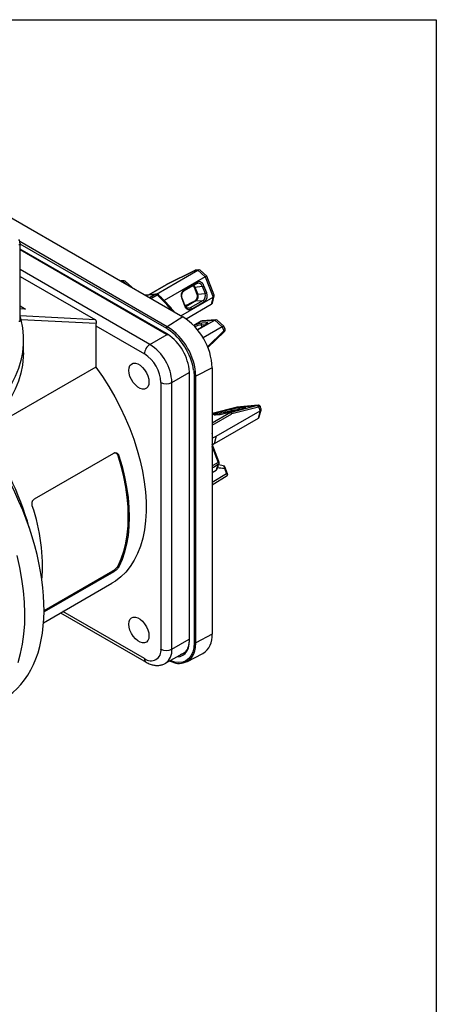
# Model space of a CAD drawing. Header units: inches. Extents: x 0 to 33, y 0 to 25.5.
# Tile 18 of 18: x 29.8 to 33, y 18 to 25.5. Entities that reach past the tile are written whole.
import ezdxf

# ---------------------------------------------------------------- set-up
doc = ezdxf.new("R2010")
doc.units = ezdxf.units.IN
doc.header["$LTSCALE"] = 3
doc.header["$MEASUREMENT"] = 0
doc.linetypes.add('SLD-Solid', pattern=[0])
doc.layers.add('SLD-DEFPOINTS', color=7, linetype='Continuous')

# ---------------------------------------------------------------- blocks, each defined once
blk = doc.blocks.new('Block2')
at = {"color": 7, "linetype": 'SLD-Solid', "lineweight": 18}
for p, q in [((33.0003, 25.5003), (0.0003, 25.5003)), ((33.0003, 0.0003), (33.0003, 25.5003))]:
    blk.add_line(p, q, dxfattribs=at)

msp = doc.modelspace()

# ---------------------------------------------------------------- linework, layer by layer
at = {"color": 7, "linetype": 'SLD-Solid'}
for p, q in [((0.0003, 25.5003), (33.0003, 25.5003)), ((33.0003, 25.5003), (33.0003, 0.0003))]:
    msp.add_line(p, q, dxfattribs=at)
for p, q in [((29.6673, 24.0542), (31.074, 23.2422)), ((30.9554, 23.1677), (29.8341, 23.815)), ((29.8361, 23.7958), (29.8348, 23.8138)), ((29.8359, 23.7982), (30.9487, 23.1558)), ((29.8365, 23.2114), (29.8365, 23.7982)), ((30.9487, 23.1161), (29.8365, 23.7581)), ((29.8365, 23.7548), (30.9507, 23.1116)), ((30.8234, 23.0332), (29.8365, 23.603)), ((30.8726, 23.4154), (31.1874, 23.5972)), ((31.1647, 23.5951), (30.949, 23.4875)), ((30.9499, 23.4877), (31.1656, 23.5952)), ((31.1656, 23.5952), (31.1874, 23.5972)), ((31.1713, 23.5974), (31.1752, 23.5976)), ((31.1952, 23.5998), (31.1752, 23.598)), ((31.1874, 23.5972), (31.2444, 23.5466)), ((31.2563, 23.5516), (31.2058, 23.5963)), ((29.8365, 23.5503), (30.4092, 23.2196)), ((30.6249, 23.5171), (30.6032, 23.5152)), ((30.606, 23.5135), (30.6171, 23.5145)), ((30.6106, 23.5107), (30.6171, 23.5145)), ((30.6171, 23.5145), (30.6448, 23.4899)), ((30.686, 23.4689), (30.6355, 23.5136)), ((31.2444, 23.5466), (30.9322, 23.3664)), ((31.082, 23.4396), (31.1794, 23.4958)), ((31.1805, 23.5049), (31.0831, 23.4486)), ((31.2444, 23.5466), (31.3043, 23.3923)), ((31.3124, 23.4069), (31.2564, 23.5514)), ((30.6874, 23.4653), (30.6861, 23.4687)), ((30.8723, 23.4154), (30.7871, 23.4078)), ((30.7887, 23.4069), (30.8674, 23.4139)), ((30.9468, 23.4863), (30.8151, 23.4103)), ((30.8159, 23.4104), (30.9482, 23.4868)), ((30.8674, 23.4139), (30.821, 23.3882)), ((30.949, 23.4875), (30.949, 23.4875)), ((31.1616, 23.4689), (31.1539, 23.4811)), ((31.1603, 23.4694), (31.1812, 23.4156)), ((31.166, 23.4693), (31.1616, 23.4689)), ((31.1825, 23.4151), (31.1616, 23.4689)), ((31.166, 23.4693), (31.2215, 23.4748)), ((31.166, 23.4693), (31.1869, 23.4155)), ((31.1869, 23.4155), (31.1825, 23.4151)), ((31.1869, 23.4155), (31.2424, 23.421)), ((31.2215, 23.4748), (31.2424, 23.421)), ((31.2552, 23.4255), (31.2344, 23.4793)), ((30.8308, 23.3826), (30.8784, 23.4089)), ((31.0591, 23.2508), (31.3043, 23.3923)), ((31.0651, 23.3816), (31.086, 23.3278)), ((31.0892, 23.3308), (31.0683, 23.3847)), ((31.173, 23.3635), (31.0961, 23.3192)), ((31.2279, 23.367), (31.1305, 23.3107)), ((31.1399, 23.3023), (31.2373, 23.3585)), ((31.173, 23.3635), (31.1613, 23.3622)), ((31.173, 23.3635), (31.2279, 23.367)), ((31.3043, 23.3923), (31.289, 23.3353)), ((31.2983, 23.3478), (31.3127, 23.4016)), ((29.8365, 23.3258), (29.8778, 23.302)), ((29.8778, 23.302), (29.8365, 23.3041)), ((31.289, 23.3353), (31.0994, 23.2258)), ((31.1091, 23.3094), (31.1305, 23.3107)), ((30.4092, 23.2196), (29.8365, 23.2492)), ((29.8418, 23.2233), (30.4158, 23.1937)), ((31.074, 23.2422), (30.9554, 23.1677)), ((31.2127, 23.2093), (31.1561, 23.1766)), ((31.1856, 23.1431), (31.3163, 23.2186)), ((31.2127, 23.2093), (31.3163, 23.2186)), ((31.2531, 23.1985), (31.2169, 23.1953)), ((31.3242, 23.2212), (31.2215, 23.212)), ((31.3163, 23.2186), (31.3734, 23.168)), ((31.3852, 23.1729), (31.3347, 23.2177)), ((30.4128, 23.1739), (30.4128, 22.8616)), ((30.4128, 23.1739), (30.7817, 22.9609)), ((30.9487, 23.1558), (30.9581, 23.1502)), ((30.9581, 23.1103), (30.9487, 23.1161)), ((31.2468, 23.1801), (31.1847, 23.1442)), ((31.1849, 23.144), (31.2482, 23.1805)), ((31.2134, 23.1824), (31.2495, 23.1857)), ((31.22, 23.1646), (31.2134, 23.1824)), ((31.3734, 23.168), (31.227, 23.0835)), ((31.2507, 23.1825), (31.2495, 23.1857)), ((31.3859, 23.1356), (31.2617, 23.015)), ((31.2642, 23.009), (31.3868, 23.128)), ((31.3734, 23.168), (31.3859, 23.1356)), ((31.3927, 23.1539), (31.3853, 23.1728)), ((31.3868, 23.128), (31.3901, 23.1315)), ((29.8621, 22.969), (29.8621, 23.0655)), ((30.8234, 23.0332), (30.9548, 23.1091)), ((30.9507, 23.1116), (30.9593, 23.1062)), ((30.4128, 22.8616), (29.6055, 22.3955)), ((30.9905, 22.7439), (31.1217, 22.8197)), ((31.1211, 22.8277), (31.1219, 22.815)), ((31.1248, 22.811), (31.1245, 22.8245)), ((31.2967, 22.8564), (31.1729, 22.7909)), ((31.2967, 22.8564), (31.2967, 20.8312)), ((30.9069, 22.7439), (30.9069, 20.7187)), ((30.9905, 20.7187), (30.9905, 22.7439)), ((31.1219, 22.815), (31.1219, 20.7897)), ((31.1248, 20.7857), (31.1248, 22.811)), ((31.1593, 22.7911), (31.1593, 20.7658)), ((31.1729, 20.7657), (31.1729, 22.7909)), ((31.2967, 22.5075), (31.4765, 22.5547)), ((31.4759, 22.5546), (31.2967, 22.5076)), ((31.3269, 22.3351), (31.6609, 22.5279)), ((31.4376, 22.5387), (31.3294, 22.5103)), ((31.4394, 22.5166), (31.4013, 22.5132)), ((31.5334, 22.5472), (31.4252, 22.5188)), ((31.4258, 22.5189), (31.534, 22.5473)), ((31.6405, 22.5694), (31.4394, 22.5166)), ((31.4473, 22.5246), (31.4444, 22.532)), ((31.4473, 22.5075), (31.6484, 22.5603)), ((31.4805, 22.5557), (31.6438, 22.5703)), ((31.4805, 22.5557), (31.4844, 22.556)), ((31.6464, 22.5708), (31.4844, 22.5564)), ((31.5008, 22.5394), (31.5051, 22.5398)), ((31.5011, 22.5387), (31.5008, 22.5394)), ((31.5425, 22.5548), (31.5064, 22.5515)), ((31.6491, 22.5706), (31.6438, 22.5703)), ((31.6609, 22.5279), (31.6457, 22.4709)), ((31.6484, 22.5603), (31.6609, 22.5279)), ((31.655, 22.4834), (31.6694, 22.5372)), ((31.6691, 22.5425), (31.6618, 22.5614)), ((31.4362, 22.5153), (31.2967, 22.4347)), ((31.2967, 22.4208), (31.4458, 22.5069)), ((31.3136, 22.5054), (31.2967, 22.5039)), ((31.2967, 22.5028), (31.3113, 22.5041)), ((31.6457, 22.4709), (31.3116, 22.278)), ((31.321, 22.4976), (31.3572, 22.5008)), ((31.3598, 22.5017), (31.3236, 22.4984)), ((31.3374, 22.4997), (31.3352, 22.505)), ((31.3972, 22.5118), (31.4362, 22.5153)), ((31.2969, 22.3546), (31.2967, 22.3575)), ((31.2967, 22.321), (31.3269, 22.3351)), ((31.3269, 22.3351), (31.3116, 22.278)), ((31.3482, 22.1428), (31.2967, 22.2757)), ((31.2967, 22.2535), (31.2969, 22.2565)), ((31.2967, 22.2541), (31.3422, 22.1369)), ((31.3116, 22.278), (31.2986, 22.2709)), ((29.9457, 21.8591), (30.5484, 22.207)), ((30.5817, 22.1875), (30.588, 22.1872)), ((31.2967, 22.0594), (31.3267, 22.0778)), ((31.3832, 22.1107), (31.3444, 22.1172)), ((31.3892, 22.0924), (31.4055, 22.0506)), ((31.4142, 22.0495), (31.3936, 22.1028)), ((31.4055, 22.0506), (31.2967, 21.9845)), ((31.2967, 21.9677), (31.4099, 22.0365)), ((31.4141, 22.0494), (31.4136, 22.0496)), ((30.5817, 21.3517), (30.588, 21.3447)), ((30.5484, 21.3063), (30.0186, 21.0005)), ((30.0188, 21.0113), (30.5421, 21.3135)), ((30.5421, 21.3135), (30.5484, 21.3063)), ((30.015, 20.9188), (30.5346, 21.2188)), ((30.145, 20.9939), (30.7939, 20.6193)), ((30.7817, 20.6463), (30.1623, 21.0038)), ((31.2967, 20.8312), (31.1729, 20.7657)), ((30.9905, 20.7187), (31.1219, 20.7946)), ((30.9415, 20.6105), (31.0902, 20.6964)), ((31.1043, 20.6222), (31.2265, 20.6843))]:
    msp.add_line(p, q)
at = {"flags": 128}
for points in [[(31.1781, 23.4954), (31.184, 23.4979), (31.1879, 23.4987)], [(31.1794, 23.4958), (31.1801, 23.4963), (31.1808, 23.4972), (31.1812, 23.4984), (31.1814, 23.4998), (31.1814, 23.5014), (31.1811, 23.5031), (31.1805, 23.5049)], [(30.8723, 23.4154), (30.8702, 23.415), (30.8674, 23.4139)], [(30.9468, 23.4863), (30.9471, 23.4865), (30.9482, 23.4868)], [(30.949, 23.4875), (30.9491, 23.4876), (30.9499, 23.4877)], [(31.082, 23.4396), (31.0826, 23.44), (31.0833, 23.441), (31.0838, 23.4422), (31.084, 23.4436), (31.084, 23.4452), (31.0836, 23.4469), (31.0831, 23.4486)], [(30.8875, 23.4102), (30.8869, 23.4107), (30.8853, 23.4111), (30.8834, 23.4109), (30.881, 23.4102), (30.8784, 23.4089)], [(31.1305, 23.3107), (31.1245, 23.3082), (31.1189, 23.3072)], [(29.8365, 23.2425), (29.8426, 23.2203), (29.8551, 23.1586), (29.8613, 23.0966), (29.8613, 23.0344), (29.8551, 22.9724), (29.8426, 22.9107), (29.8239, 22.8495), (29.799, 22.789), (29.7682, 22.7295), (29.7314, 22.6711), (29.6887, 22.614), (29.6404, 22.5585), (29.5866, 22.5047), (29.5275, 22.4528), (29.4632, 22.4029), (29.394, 22.3553), (29.3201, 22.3101)], [(31.2482, 23.1805), (31.2547, 23.1845), (31.2596, 23.1883), (31.263, 23.1916), (31.2645, 23.1944), (31.2643, 23.1965), (31.2622, 23.198), (31.2584, 23.1986), (31.2531, 23.1985)], [(31.2468, 23.1801), (31.2472, 23.1803), (31.2482, 23.1805)], [(29.8621, 22.969), (29.8613, 22.938), (29.8551, 22.8759), (29.8426, 22.8142), (29.8239, 22.753), (29.799, 22.6926), (29.7682, 22.633), (29.7314, 22.5747), (29.6887, 22.5176), (29.6404, 22.4621), (29.5866, 22.4083), (29.5275, 22.3563), (29.4632, 22.3065), (29.394, 22.2589), (29.3201, 22.2137)], [(30.8165, 22.7479), (30.8142, 22.7281), (30.8077, 22.7119), (30.7972, 22.7004), (30.7834, 22.6943), (30.7671, 22.6938), (30.7491, 22.699), (30.7307, 22.7097), (30.7128, 22.7251), (30.6964, 22.7445), (30.6826, 22.7666), (30.6721, 22.7902), (30.6656, 22.8139), (30.6634, 22.8363), (30.6656, 22.8562), (30.6721, 22.8724), (30.6826, 22.8838), (30.6964, 22.89), (30.7128, 22.8905), (30.7307, 22.8852), (30.7491, 22.8746), (30.7671, 22.8591), (30.7834, 22.8398), (30.7972, 22.8177), (30.8077, 22.7941), (30.8142, 22.7704), (30.8165, 22.7479)], [(30.4128, 22.8616), (30.4635, 22.7885), (30.5114, 22.713), (30.5562, 22.6354), (30.5977, 22.5562), (30.6358, 22.4757), (30.6701, 22.3945), (30.7006, 22.3128), (30.727, 22.231), (30.7493, 22.1497), (30.7673, 22.0692), (30.7809, 21.9899), (30.7902, 21.9122), (30.7949, 21.8365), (30.7951, 21.7632), (30.7909, 21.6927), (30.7821, 21.6253), (30.769, 21.5614), (30.7514, 21.5012), (30.7296, 21.4452), (30.7036, 21.3935), (30.6736, 21.3464), (30.6397, 21.3042), (30.602, 21.2671), (30.5609, 21.2353), (30.5346, 21.2188)], [(31.1559, 22.8364), (31.1567, 22.8306), (31.1593, 22.7911)], [(31.3113, 22.5041), (31.3102, 22.5024), (31.3098, 22.5009), (31.31, 22.4997), (31.311, 22.4987), (31.3126, 22.498), (31.3148, 22.4975), (31.3176, 22.4974), (31.321, 22.4976)], [(30.5817, 21.3517), (30.6051, 21.4046), (30.6245, 21.4616), (30.6396, 21.5225), (30.6505, 21.5868), (30.657, 21.6544), (30.6592, 21.7249), (30.657, 21.7978), (30.6505, 21.873), (30.6396, 21.9499), (30.6245, 22.0282), (30.6051, 22.1076), (30.5817, 22.1875)], [(30.588, 22.1872), (30.6117, 22.1066), (30.6311, 22.0266), (30.6464, 21.9476), (30.6573, 21.8701), (30.6639, 21.7944), (30.6661, 21.7208), (30.6639, 21.6498), (30.6573, 21.5817), (30.6464, 21.5169), (30.6311, 21.4555), (30.6117, 21.398), (30.588, 21.3447)], [(31.3422, 22.1369), (31.3018, 22.1128), (31.2967, 22.1098)], [(31.2967, 22.0955), (31.3074, 22.1019), (31.3434, 22.1234)], [(29.8218, 20.6164), (29.8409, 20.6846), (29.8556, 20.7565), (29.8659, 20.8319), (29.8719, 20.9104), (29.8734, 20.9917), (29.8704, 21.0755), (29.863, 21.1616), (29.8512, 21.2494), (29.835, 21.3388), (29.8145, 21.4294)], [(30.8165, 20.8191), (30.8142, 20.7992), (30.8077, 20.7831), (30.7972, 20.7716), (30.7834, 20.7654), (30.7671, 20.765), (30.7491, 20.7702), (30.7307, 20.7809), (30.7128, 20.7963), (30.6964, 20.8156), (30.6826, 20.8378), (30.6721, 20.8613), (30.6656, 20.8851), (30.6634, 20.9075), (30.6656, 20.9274), (30.6721, 20.9435), (30.6826, 20.955), (30.6964, 20.9612), (30.7128, 20.9616), (30.7307, 20.9564), (30.7491, 20.9457), (30.7671, 20.9303), (30.7834, 20.911), (30.7972, 20.8888), (30.8077, 20.8653), (30.8142, 20.8415), (30.8165, 20.8191)], [(31.1593, 20.7658), (31.1567, 20.7293), (31.149, 20.6966), (31.1363, 20.6687), (31.1191, 20.6461), (31.0976, 20.6295), (31.0725, 20.6192), (31.0443, 20.6155), (31.0138, 20.6186), (30.9816, 20.6282), (30.9761, 20.6305)], [(31.0273, 20.66), (31.0287, 20.66), (31.0522, 20.6631), (31.0732, 20.6717), (31.0912, 20.6856), (31.1056, 20.7045), (31.1162, 20.7279), (31.1227, 20.7552), (31.1248, 20.7857)], [(31.1654, 20.7045), (31.1707, 20.7312), (31.1729, 20.7657)], [(31.0786, 20.6863), (31.0641, 20.6788), (31.0545, 20.6757)], [(31.0868, 20.6924), (31.085, 20.6909), (31.0786, 20.6863)]]:
    msp.add_lwpolyline(points, dxfattribs=at)
for centre, radius, start, end in [((31.197, 23.47), 0.0385, 14.00172, 115.25078), ((31.1892, 23.4651), 0.0337, 16.7624, 92.34126), ((30.8741, 23.3958), 0.0197, 46.95321, 95.10952), ((30.9636, 23.46), 0.0309, 116.41093, 119.88476), ((31.1155, 23.404), 0.0551, 126.02322, 203.97617), ((31.1275, 23.4548), 0.0411, 20.60335, 43.43182), ((31.1478, 23.3981), 0.0427, 306.02322, 23.97617), ((31.2155, 23.5122), 0.0379, 279.05287, 299.83133), ((31.2018, 23.4029), 0.0444, 306.02322, 23.97617), ((31.2049, 23.4031), 0.0551, 306.02322, 23.97617), ((31.2364, 23.4584), 0.0379, 279.05287, 299.83133), ((29.8691, 22.3318), 1.4762, 40.42599, 46.8607), ((31.0636, 23.3864), 0.005, 287.99426, 339.79487), ((31.2259, 23.3553), 0.0118, 15.72857, 80.45346), ((31.0845, 23.3326), 0.00503, 288.09273, 339.53968), ((31.1234, 23.3372), 0.0385, 194.00172, 295.25078), ((31.1285, 23.2991), 0.0118, 15.72857, 80.45346), ((30.4844, 23.173), 0.0716, 163.22542, 179.32748), ((30.815, 22.8355), 0.4821, 2.48735, 57.51265), ((31.2466, 23.0037), 0.1938, 98.82059, 117.51019), ((31.2232, 23.1866), 0.0107, 125.95589, 203.19702), ((31.2593, 23.1899), 0.0107, 125.95589, 203.19702), ((30.9639, 23.1551), 0.0152, 124.1588, 177.2848), ((30.9535, 23.1155), 0.00487, 173.85416, 234.85851), ((30.7024, 22.7705), 0.4709, 2.48713, 57.51287), ((30.6932, 22.7639), 0.4684, 8.90582, 55.55661), ((31.2373, 23.0281), 0.1562, 98.82048, 117.40945), ((30.7401, 22.7922), 0.3857, 4.81267, 55.58429), ((30.8723, 22.9568), 0.0908, 122.60548, 177.39452), ((30.6293, 22.7283), 0.3615, 2.4763, 57.5237), ((30.635, 22.7316), 0.2723, 2.60548, 57.39452), ((30.9487, 22.8245), 0.0908, 242.60967, 297.39033), ((31.1268, 22.8155), 0.00486, 184.81869, 246.17968), ((31.1663, 22.8046), 0.0152, 242.71933, 295.8373), ((31.4427, 22.5041), 0.0129, 104.81272, 120.11835), ((31.4376, 22.5071), 0.00972, 2.77168, 79.36507), ((31.3242, 22.4922), 0.0063, 95.24718, 120.29765), ((31.3354, 22.6588), 0.1595, 277.84942, 292.82119), ((31.3604, 22.4954), 0.0063, 95.24718, 120.29765), ((31.4345, 22.5038), 0.0117, 15.4735, 81.39933), ((31.449, 22.5013), 0.00646, 104.81272, 120.11835), ((27.6363, 20.9999), 2.3586, 15.75109, 35.71041), ((31.3392, 22.146), 0.00957, 288.02824, 340.49639), ((31.3299, 22.1357), 0.0197, 0, 21.20568), ((30.8311, 22.285), 0.5372, 337.30921, 342.49492), ((31.3377, 22.1335), 0.0115, 299.6051, 341.3922), ((31.3299, 22.1357), 0.0197, 342.44236, 0), ((28.5554, 21.3405), 1.4513, 356.0095, 18.75578), ((31.1427, 20.8145), 0.1549, 302.76853, 6.15347), ((31.1268, 20.7902), 0.00487, 185.17229, 246.14785), ((31.1663, 20.7794), 0.0152, 242.71933, 295.8373), ((30.8112, 20.6434), 0.0297, 174.38038, 234.29329), ((30.8306, 20.7063), 0.0774, 230.79671, 9.21404), ((30.9487, 20.7992), 0.0908, 242.60967, 297.39033), ((30.872, 20.707), 0.119, 306.19254, 5.61567), ((31.0438, 20.7352), 0.1254, 238.68045, 345.84489)]:
    msp.add_arc(centre, radius, start, end)
for centre, major_axis, ratio, start_param, end_param in [((31.1767, 23.5665), (0.0015, 0.0315), 0.872819, 0.251702, 0.469868), ((31.1905, 23.5678), (0.0103, 0.0314), 0.635587, 6.015556, 6.90157), ((30.6203, 23.4851), (0.0103, 0.0314), 0.635587, 6.015556, 6.90157), ((31.2297, 23.533), (0.0266, 0.0185), 0.109103, 6.256766, 7.195619), ((31.2698, 23.3633), (-0.0219, 0.026), 0.750713, 3.009216, 3.624724), ((31.2804, 23.4025), (0.0327, 0.0018), 0.498927, 5.506005, 6.444858), ((31.2318, 23.1813), (-0.0219, 0.026), 0.750713, 5.800054, 6.150809), ((31.3195, 23.1891), (0.0103, 0.0314), 0.635587, 6.015556, 6.90157), ((31.3587, 23.1544), (0.0266, 0.0185), 0.109103, 0.02642, 0.912434), ((31.3667, 23.1339), (0.0278, 0.0153), 0.294589, 5.305516, 5.523683), ((31.3957, 22.5162), (0.049, 0.0097), 0.080767, 4.811089, 5.358548), ((31.4677, 22.5414), (0.049, 0.0097), 0.080767, 0.646159, 2.216955), ((31.4898, 22.5559), (0.0216, 0.0043), 0.080767, 1.998789, 2.216955), ((31.5039, 22.5446), (0.049, 0.0097), 0.080767, 5.358548, 6.929344), ((31.6272, 22.5682), (0.0216, 0.0043), 0.080767, 5.358548, 5.576714), ((31.6291, 22.5586), (0.0308, 0.0078), 0.121472, 5.359154, 5.57732), ((31.637, 22.5381), (0.0327, 0.0018), 0.498927, 5.506005, 6.444858), ((31.3595, 22.513), (0.049, 0.0097), 0.080767, 2.216955, 2.764414), ((31.6265, 22.4989), (-0.0219, 0.026), 0.750713, 3.009216, 3.624724), ((28.8803, 21.7184), (-0.8421, 1.3718), 0.55852, 3.126505, 4.610636)]:
    msp.add_ellipse(centre, major_axis=major_axis, ratio=ratio, start_param=start_param, end_param=end_param)
for points, knots in [([(29.836, 23.7959), (29.8356, 23.7951), (29.8349, 23.7932), (29.8321, 23.7907), (29.8292, 23.7894), (29.8278, 23.7887)], [0, 0, 0, 0, 0.280585, 0.640292, 1, 1, 1, 1]), ([(29.8345, 23.8137), (29.8345, 23.8144), (29.8338, 23.8208), (29.8307, 23.8258), (29.828, 23.8303)], [0, 0, 0, 0, 0.118919, 1, 1, 1, 1]), ([(29.8363, 23.7997), (29.8365, 23.7986), (29.8368, 23.7973), (29.8361, 23.7961), (29.836, 23.7959)], [0, 0, 0, 0, 0.819696, 1, 1, 1, 1]), ([(30.9491, 23.4875), (30.9484, 23.4872), (30.9476, 23.4868), (30.947, 23.4864), (30.9468, 23.4863)], [0, 0, 0, 0, 0.772952, 1, 1, 1, 1]), ([(31.0683, 23.3847), (31.0675, 23.3869), (31.0652, 23.3937), (31.0641, 23.4064), (31.0668, 23.4207), (31.073, 23.4328), (31.079, 23.4373), (31.082, 23.4396)], [0, 0, 0, 0, 0.109715, 0.331876, 0.55404, 0.774851, 1, 1, 1, 1]), ([(31.1531, 23.4806), (31.1541, 23.4797), (31.1572, 23.4766), (31.159, 23.4723), (31.1603, 23.4694)], [0, 0, 0, 0, 0.3065773, 1, 1, 1, 1]), ([(31.1603, 23.4694), (31.1603, 23.4693), (31.1604, 23.4692), (31.1607, 23.469), (31.1613, 23.469), (31.1616, 23.4689)], [0, 0, 0, 0, 0.054302, 0.527151, 1, 1, 1, 1]), ([(31.1618, 23.3624), (31.1629, 23.363), (31.1652, 23.3643), (31.1684, 23.3665), (31.1713, 23.369), (31.1739, 23.3716), (31.1762, 23.3744), (31.1783, 23.3773), (31.18, 23.3803), (31.1815, 23.3834), (31.1827, 23.3864), (31.1836, 23.3894), (31.1843, 23.3924), (31.1848, 23.3954), (31.185, 23.3982), (31.1851, 23.401), (31.185, 23.4037), (31.1848, 23.4062), (31.1844, 23.4086), (31.1839, 23.4109), (31.1832, 23.4131), (31.1827, 23.4145), (31.1825, 23.4151)], [0, 0, 0, 0, 0.0661161, 0.1305748, 0.1933407, 0.2543607, 0.3135858, 0.3709854, 0.4265571, 0.4803366, 0.5324016, 0.5828122, 0.6316019, 0.6787888, 0.724383, 0.7683926, 0.8108273, 0.8517006, 0.8910303, 0.9288389, 0.9651527, 1, 1, 1, 1]), ([(31.1825, 23.4151), (31.1822, 23.4152), (31.1816, 23.4152), (31.1812, 23.4154), (31.1812, 23.4156), (31.1812, 23.4156)], [0, 0, 0, 0, 0.4326722, 0.8653445, 1, 1, 1, 1]), ([(31.0114, 23.2783), (31.0025, 23.289), (30.9782, 23.3182), (30.9369, 23.3626), (30.9039, 23.3944), (30.8875, 23.4102)], [0, 0, 0, 0, 0.226213, 0.615025, 1, 1, 1, 1]), ([(31.0912, 23.3271), (31.0998, 23.3314), (31.1232, 23.3431), (31.1466, 23.3548), (31.1613, 23.3622)], [0, 0, 0, 0, 0.370845, 1, 1, 1, 1]), ([(31.1196, 23.3079), (31.1177, 23.3076), (31.1126, 23.3068), (31.1038, 23.3109), (31.0947, 23.3191), (31.0909, 23.3272), (31.0892, 23.3308)], [0, 0, 0, 0, 0.166441, 0.451575, 0.756383, 1, 1, 1, 1]), ([(29.8278, 23.2109), (29.8285, 23.2106), (29.8299, 23.2099), (29.8317, 23.2094), (29.8332, 23.2091), (29.8342, 23.2091), (29.8352, 23.2093), (29.836, 23.2098), (29.8366, 23.211), (29.8364, 23.2123), (29.8363, 23.213)], [0, 0, 0, 0, 0.141743, 0.272475, 0.392508, 0.502247, 0.542575, 0.704685, 0.85583, 1, 1, 1, 1]), ([(30.4158, 23.1937), (30.4161, 23.1945), (30.4165, 23.196), (30.4169, 23.1986), (30.4172, 23.2015), (30.4171, 23.2049), (30.4168, 23.2074), (30.4162, 23.2099), (30.4155, 23.2122), (30.4139, 23.2153), (30.4118, 23.2179), (30.4101, 23.2191), (30.4092, 23.2196)], [0, 0, 0, 0, 0.081774, 0.165044, 0.249958, 0.363948, 0.499858, 0.49994, 0.623297, 0.750137, 0.88032, 1, 1, 1, 1]), ([(31.2579, 23.1879), (31.2574, 23.1874), (31.2559, 23.186), (31.2517, 23.183), (31.2479, 23.1808), (31.2468, 23.1801)], [0, 0, 0, 0, 0.278486, 0.782363, 1, 1, 1, 1]), ([(31.2588, 23.1889), (31.2588, 23.1889), (31.2589, 23.1888), (31.2581, 23.1881), (31.2579, 23.1879)], [0, 0, 0, 0, 0.7418, 1, 1, 1, 1]), ([(31.3859, 23.1356), (31.3865, 23.1345), (31.3876, 23.1325), (31.3879, 23.1297), (31.3871, 23.1285), (31.3868, 23.128)], [0, 0, 0, 0, 0.334708, 0.669417, 1, 1, 1, 1]), ([(31.3924, 23.1538), (31.3927, 23.1533), (31.3942, 23.1505), (31.3941, 23.1453), (31.3913, 23.1413), (31.3899, 23.1393)], [0, 0, 0, 0, 0.11162, 0.558265, 1, 1, 1, 1]), ([(31.3899, 23.1393), (31.3904, 23.1382), (31.3913, 23.1362), (31.3913, 23.1334), (31.3904, 23.1321), (31.39, 23.1316)], [0, 0, 0, 0, 0.352931, 0.705477, 1, 1, 1, 1]), ([(31.3901, 23.1315), (31.3913, 23.1334), (31.3938, 23.137), (31.3948, 23.1435), (31.3941, 23.1498), (31.3925, 23.1535), (31.3918, 23.1553)], [0, 0, 0, 0, 0.246191, 0.492856, 0.743326, 1, 1, 1, 1]), ([(31.4376, 22.5387), (31.4389, 22.5388), (31.4404, 22.5382), (31.443, 22.5358), (31.4441, 22.534), (31.4448, 22.532)], [0, 0, 0, 0, 0.5, 0.5, 1, 1, 1, 1]), ([(31.4448, 22.532), (31.4459, 22.5322), (31.4481, 22.5326), (31.4517, 22.5332), (31.4553, 22.5337), (31.4589, 22.5343), (31.4625, 22.5348), (31.466, 22.5353), (31.4695, 22.5358), (31.4729, 22.5362), (31.4761, 22.5366), (31.4792, 22.537), (31.4821, 22.5374), (31.4849, 22.5377), (31.4875, 22.538), (31.4899, 22.5383), (31.4922, 22.5385), (31.4943, 22.5387), (31.4962, 22.5389), (31.4979, 22.5391), (31.4995, 22.5392), (31.5004, 22.5393), (31.5008, 22.5394)], [0, 0, 0, 0, 0.066032, 0.13032, 0.192911, 0.253806, 0.31298, 0.370406, 0.426061, 0.479943, 0.532067, 0.582476, 0.631232, 0.678389, 0.723978, 0.768015, 0.810506, 0.851456, 0.890872, 0.92876, 0.965131, 1, 1, 1, 1]), ([(31.5425, 22.5548), (31.542, 22.5546), (31.541, 22.5542), (31.5397, 22.5532), (31.5385, 22.5519), (31.5376, 22.5503), (31.5371, 22.549), (31.537, 22.5482), (31.5369, 22.548)], [0, 0, 0, 0, 0.189904, 0.379808, 0.569713, 0.759617, 0.949521, 1, 1, 1, 1]), ([(31.6617, 22.5609), (31.6613, 22.562), (31.6605, 22.5643), (31.6578, 22.5676), (31.6536, 22.5702), (31.65, 22.5706), (31.6482, 22.5708)], [0, 0, 0, 0, 0.227373, 0.470358, 0.728354, 1, 1, 1, 1]), ([(31.6531, 22.5621), (31.655, 22.5627), (31.6591, 22.5639), (31.6615, 22.563), (31.6616, 22.5615), (31.6616, 22.5613)], [0, 0, 0, 0, 0.44302, 0.933249, 1, 1, 1, 1]), ([(31.3236, 22.4984), (31.3224, 22.4983), (31.32, 22.4981), (31.3184, 22.4986), (31.3188, 22.4984), (31.3188, 22.4984)], [0, 0, 0, 0, 0.503413, 0.999793, 1, 1, 1, 1]), ([(31.3294, 22.5103), (31.3305, 22.5104), (31.3318, 22.5099), (31.3341, 22.5081), (31.3351, 22.5068), (31.3359, 22.5051)], [0, 0, 0, 0, 0.5, 0.5, 1, 1, 1, 1]), ([(31.3972, 22.5118), (31.3972, 22.512), (31.397, 22.5122), (31.3971, 22.5119), (31.3971, 22.5118)], [0, 0, 0, 0, 0.732268, 1, 1, 1, 1]), ([(30.5484, 22.207), (30.5493, 22.2075), (30.5511, 22.2085), (30.554, 22.2095), (30.557, 22.2101), (30.561, 22.2105), (30.5659, 22.2101), (30.5717, 22.2081), (30.577, 22.2047), (30.5816, 22.1999), (30.5855, 22.194), (30.5872, 22.1894), (30.588, 22.1872)], [0, 0, 0, 0, 0.062087, 0.124066, 0.18656, 0.250181, 0.375652, 0.499984, 0.62412, 0.749625, 0.875374, 1, 1, 1, 1]), ([(30.5817, 22.1875), (30.5798, 22.192), (30.5769, 22.1987), (30.5707, 22.2048), (30.5639, 22.2094), (30.5583, 22.2099), (30.5546, 22.2103)], [0, 0, 0, 0, 0.341384, 0.513555, 0.684177, 1, 1, 1, 1]), ([(31.3267, 22.0778), (31.3279, 22.0787), (31.3302, 22.0802), (31.3311, 22.0826), (31.3315, 22.0837)], [0, 0, 0, 0, 0.551449, 1, 1, 1, 1]), ([(31.3316, 22.0831), (31.3349, 22.0914), (31.341, 22.1065), (31.3463, 22.1225), (31.3487, 22.1298)], [0, 0, 0, 0, 0.54451, 1, 1, 1, 1]), ([(31.3815, 22.1107), (31.385, 22.111), (31.3876, 22.1087), (31.3903, 22.1017), (31.3903, 22.0971), (31.3892, 22.0924)], [0, 0, 0, 0, 0.5, 0.5, 1, 1, 1, 1]), ([(31.3935, 22.1027), (31.3931, 22.1036), (31.3923, 22.1053), (31.3902, 22.1077), (31.3875, 22.1096), (31.3853, 22.1101), (31.3842, 22.1104)], [0, 0, 0, 0, 0.225019, 0.471216, 0.731651, 1, 1, 1, 1]), ([(31.3892, 22.0924), (31.3901, 22.0935), (31.3916, 22.0954), (31.3933, 22.0985), (31.394, 22.1011), (31.3936, 22.1023), (31.3935, 22.1028)], [0, 0, 0, 0, 0.255116, 0.476719, 0.818423, 1, 1, 1, 1]), ([(31.4055, 22.0506), (31.4075, 22.0485), (31.4092, 22.0464), (31.4114, 22.0424), (31.4119, 22.0405), (31.4116, 22.0388)], [0, 0, 0, 0, 0.5, 0.5, 1, 1, 1, 1]), ([(31.4136, 22.0496), (31.4135, 22.0497), (31.4132, 22.0499), (31.4105, 22.0503), (31.4073, 22.0505), (31.4055, 22.0506)], [0, 0, 0, 0, 0.204158, 0.536643, 1, 1, 1, 1]), ([(31.4116, 22.039), (31.4123, 22.0398), (31.4136, 22.0414), (31.4145, 22.0443), (31.4146, 22.0471), (31.4141, 22.0488), (31.4139, 22.0496)], [0, 0, 0, 0, 0.276996, 0.536793, 0.778318, 1, 1, 1, 1]), ([(29.9296, 21.8071), (29.9293, 21.8083), (29.9286, 21.8106), (29.9279, 21.8143), (29.9275, 21.8182), (29.9273, 21.8233), (29.9277, 21.8298), (29.9294, 21.8373), (29.9321, 21.8442), (29.9358, 21.8503), (29.9404, 21.8555), (29.9439, 21.8579), (29.9457, 21.8591)], [0, 0, 0, 0, 0.062023, 0.123979, 0.186494, 0.250179, 0.375645, 0.499985, 0.62413, 0.74963, 0.875298, 1, 1, 1, 1]), ([(30.5421, 21.3135), (30.5431, 21.314), (30.5449, 21.3151), (30.5478, 21.317), (30.5507, 21.319), (30.5547, 21.322), (30.5597, 21.326), (30.5654, 21.3312), (30.5707, 21.3365), (30.5753, 21.3419), (30.5791, 21.3471), (30.5808, 21.3501), (30.5817, 21.3517)], [0, 0, 0, 0, 0.062849, 0.125325, 0.18803, 0.25156, 0.377312, 0.501571, 0.625777, 0.751005, 0.876635, 1, 1, 1, 1]), ([(30.588, 21.3447), (30.5876, 21.344), (30.5868, 21.3425), (30.5853, 21.34), (30.5835, 21.3375), (30.5808, 21.334), (30.577, 21.3295), (30.5717, 21.3241), (30.566, 21.3189), (30.56, 21.3141), (30.554, 21.3097), (30.5503, 21.3075), (30.5484, 21.3063)], [0, 0, 0, 0, 0.062025, 0.123983, 0.186498, 0.250182, 0.375654, 0.499987, 0.624124, 0.749628, 0.875292, 1, 1, 1, 1]), ([(31.1213, 20.7737), (31.1203, 20.7652), (31.1183, 20.7477), (31.1109, 20.7252), (31.1002, 20.7065), (31.0917, 20.6955), (31.0862, 20.6919), (31.0861, 20.6919)], [0, 0, 0, 0, 0.239024, 0.489812, 0.741422, 0.99571, 1, 1, 1, 1]), ([(31.1219, 20.7897), (31.122, 20.7846), (31.1221, 20.7791), (31.1213, 20.7741), (31.1213, 20.7737)], [0, 0, 0, 0, 0.918049, 1, 1, 1, 1]), ([(30.7939, 20.6193), (30.7992, 20.6164), (30.8141, 20.6082), (30.8384, 20.5993), (30.866, 20.5941), (30.8919, 20.594), (30.9169, 20.5992), (30.9341, 20.6052), (30.9419, 20.6109), (30.9425, 20.6114)], [0, 0, 0, 0, 0.109454, 0.309567, 0.483584, 0.650024, 0.81089, 0.983736, 1, 1, 1, 1])]:
    msp.add_open_spline(points, degree=3, knots=knots)
for points in [[(30.8784, 23.4089), (30.8748, 23.4124), (30.8707, 23.4142), (30.8674, 23.4139)], [(31.1613, 23.3622), (31.1614, 23.3622), (31.1616, 23.3623), (31.1618, 23.3624)], [(31.3359, 22.5051), (31.3808, 22.5164), (31.4172, 22.5254), (31.4444, 22.532)], [(31.4444, 22.532), (31.4445, 22.532), (31.4447, 22.532), (31.4448, 22.532)], [(31.5008, 22.5394), (31.5002, 22.542), (31.5007, 22.5477), (31.5043, 22.551), (31.5064, 22.5515)], [(31.6405, 22.5694), (31.642, 22.5695), (31.6456, 22.5677), (31.6479, 22.5628), (31.6484, 22.5603)], [(31.6438, 22.5703), (31.6457, 22.5706), (31.6499, 22.5691), (31.6525, 22.5645), (31.6531, 22.5621)], [(31.3136, 22.5054), (31.3128, 22.5051), (31.312, 22.5047), (31.3113, 22.5041)], [(31.3113, 22.5041), (31.3146, 22.5052), (31.3186, 22.5041), (31.3212, 22.5016)], [(31.3136, 22.5054), (31.3167, 22.5059), (31.32, 22.5046), (31.3222, 22.5022)], [(31.3212, 22.5016), (31.3215, 22.5018), (31.3218, 22.5021), (31.3222, 22.5022)], [(31.3222, 22.5022), (31.3249, 22.5029), (31.3295, 22.5039), (31.3352, 22.505)], [(31.3352, 22.505), (31.3355, 22.505), (31.3357, 22.5051), (31.3359, 22.5051)], [(31.3972, 22.5118), (31.3985, 22.5124), (31.3999, 22.5129), (31.4013, 22.5132)], [(31.4013, 22.5132), (31.401, 22.5133), (31.4009, 22.513), (31.4009, 22.5123)], [(31.3368, 22.0994), (31.3542, 22.0954), (31.3717, 22.0931), (31.3892, 22.0924)], [(31.3434, 22.1234), (31.3446, 22.127), (31.3441, 22.132), (31.3422, 22.1369)], [(31.4116, 22.0388), (31.4114, 22.0378), (31.4107, 22.0368), (31.4095, 22.0362)]]:
    msp.add_open_spline(points, degree=3)

# ---------------------------------------------------------------- block references
at = {"layer": 'SLD-DEFPOINTS'}
msp.add_blockref('Block2', (0, 0), dxfattribs=at)

doc.saveas('drawing.dxf')
